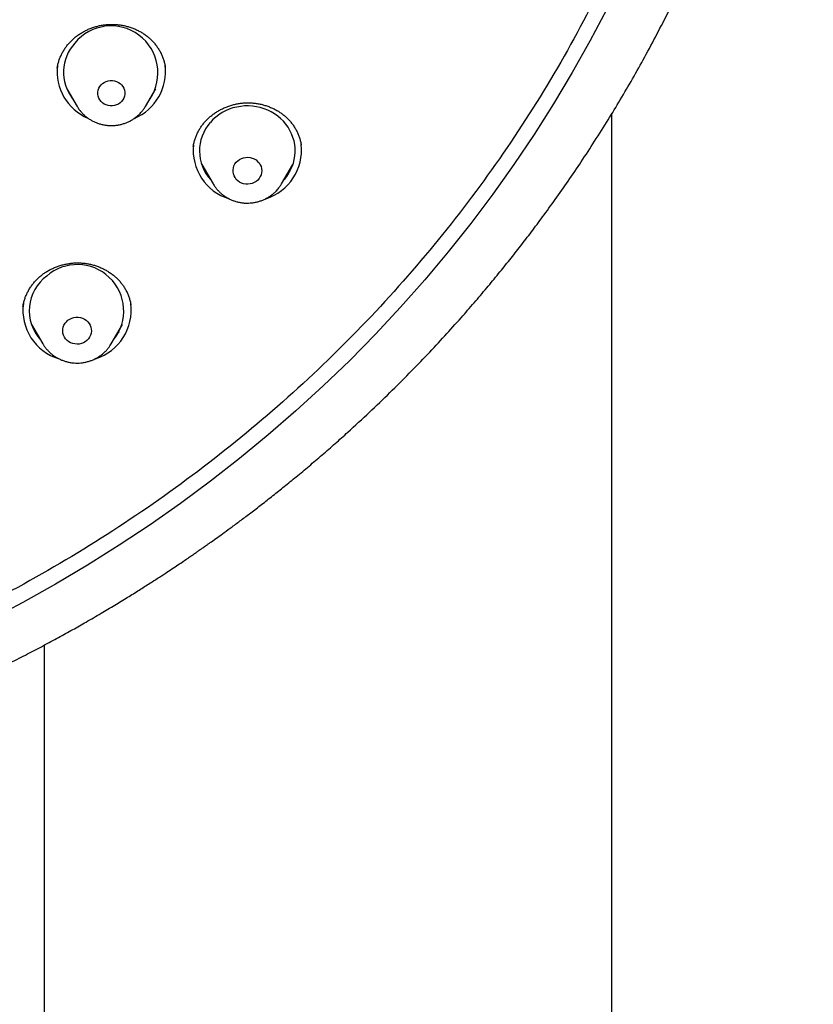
# Model space of a CAD drawing. Header units: millimetres. Extents: x 8 to 789, y 12 to 2370.
# Tile 63 of 85: x 398 to 423, y 2143 to 2174. Entities that reach past the tile are written whole.
import ezdxf

# ---------------------------------------------------------------- set-up
doc = ezdxf.new("R2010")
doc.units = ezdxf.units.MM

msp = doc.modelspace()

# ---------------------------------------------------------------- linework, layer by layer
at = {"color": 7, "linetype": 'Continuous', "lineweight": 30}
for p, q in [((399.372, 2172.312), (399.371, 2172.307)), ((402.76, 2172.337), (402.757, 2172.354)), ((399.677, 2171.657), (399.999, 2171.11)), ((402.138, 2171.11), (402.46, 2171.657)), ((399.775, 2171.49), (399.755, 2171.509)), ((402.389, 2171.523), (402.372, 2171.507)), ((399.999, 2171.11), (399.996, 2171.115)), ((416.76, 2016.369), (416.76, 2170.889)), ((407.019, 2169.891), (407.018, 2169.9)), ((403.902, 2169.289), (404.261, 2168.679)), ((406.401, 2168.679), (406.76, 2169.289)), ((406.657, 2169.065), (406.591, 2169.001)), ((398.301, 2164.84), (398.3, 2164.835)), ((398.565, 2164.274), (398.925, 2163.664)), ((401.064, 2163.664), (401.424, 2164.274)), ((401.317, 2164.047), (401.255, 2163.987)), ((398.96, 2154.215), (398.96, 2016.369))]:
    msp.add_line(p, q, dxfattribs=at)
at = {"color": 7, "linetype": 'Continuous', "lineweight": 30, "flags": 128}
for points in [[(416.593, 2174.161), (416.066, 2173.159), (415.512, 2172.169), (414.931, 2171.194), (414.323, 2170.233), (413.688, 2169.287), (413.027, 2168.358), (412.34, 2167.444), (411.628, 2166.549), (410.892, 2165.671), (410.131, 2164.811), (409.346, 2163.97), (408.539, 2163.149), (407.708, 2162.348), (406.856, 2161.568), (405.982, 2160.809), (405.088, 2160.072), (404.173, 2159.357), (403.238, 2158.665), (402.285, 2157.996), (401.313, 2157.351), (400.324, 2156.729), (399.318, 2156.133), (398.295, 2155.561), (397.257, 2155.015)], [(400.746, 2171.784), (400.793, 2171.828), (400.847, 2171.865), (400.906, 2171.893), (400.969, 2171.913), (401.035, 2171.923), (401.101, 2171.923), (401.167, 2171.913), (401.23, 2171.894), (401.29, 2171.865), (401.343, 2171.829), (401.39, 2171.785), (401.43, 2171.734), (401.46, 2171.678), (401.481, 2171.619), (401.491, 2171.557), (401.491, 2171.495), (401.481, 2171.433), (401.46, 2171.374), (401.43, 2171.318), (401.391, 2171.267), (401.344, 2171.223), (401.29, 2171.186), (401.231, 2171.158), (401.168, 2171.139), (401.102, 2171.129), (401.036, 2171.129), (400.97, 2171.138), (400.907, 2171.158), (400.848, 2171.186), (400.794, 2171.223), (400.747, 2171.267), (400.708, 2171.317), (400.677, 2171.373), (400.657, 2171.432), (400.646, 2171.494), (400.646, 2171.556), (400.656, 2171.618), (400.677, 2171.678), (400.707, 2171.733), (400.746, 2171.784)], [(406.475, 2168.805), (406.491, 2168.823), (406.565, 2168.916), (406.631, 2169.014), (406.689, 2169.117), (406.737, 2169.225), (406.775, 2169.336), (406.804, 2169.449), (406.822, 2169.564), (406.831, 2169.68), (406.829, 2169.797), (406.817, 2169.913), (406.794, 2170.027), (406.762, 2170.14), (406.72, 2170.249), (406.668, 2170.355), (406.608, 2170.457), (406.538, 2170.553), (406.461, 2170.644), (406.375, 2170.729), (406.283, 2170.806), (406.184, 2170.876), (406.079, 2170.939), (405.969, 2170.992), (405.855, 2171.038), (405.737, 2171.074), (405.616, 2171.101), (405.494, 2171.118), (405.37, 2171.126), (405.246, 2171.124), (405.123, 2171.113), (405.001, 2171.092), (404.881, 2171.061), (404.764, 2171.022), (404.652, 2170.973), (404.543, 2170.916), (404.441, 2170.851), (404.344, 2170.778), (404.254, 2170.698), (404.172, 2170.611)], [(404.983, 2169.363), (405.031, 2169.409), (405.086, 2169.449), (405.146, 2169.48), (405.211, 2169.502), (405.278, 2169.514), (405.347, 2169.517), (405.416, 2169.51), (405.482, 2169.493), (405.545, 2169.466), (405.603, 2169.431), (405.655, 2169.388), (405.699, 2169.338), (405.734, 2169.283), (405.76, 2169.223), (405.776, 2169.16), (405.781, 2169.095), (405.776, 2169.031), (405.76, 2168.968), (405.735, 2168.908), (405.7, 2168.852), (405.656, 2168.802), (405.605, 2168.759), (405.547, 2168.723), (405.484, 2168.697), (405.418, 2168.679), (405.349, 2168.672), (405.281, 2168.674), (405.213, 2168.686), (405.148, 2168.708), (405.087, 2168.739), (405.033, 2168.778), (404.985, 2168.824), (404.945, 2168.877), (404.914, 2168.935), (404.893, 2168.997), (404.883, 2169.061), (404.882, 2169.126), (404.893, 2169.19), (404.913, 2169.251), (404.944, 2169.309), (404.983, 2169.363)], [(399.709, 2164.406), (399.765, 2164.443), (399.827, 2164.472), (399.893, 2164.491), (399.961, 2164.501), (400.03, 2164.501), (400.098, 2164.491), (400.164, 2164.471), (400.225, 2164.442), (400.282, 2164.405), (400.331, 2164.36), (400.373, 2164.308), (400.405, 2164.251), (400.429, 2164.19), (400.442, 2164.127), (400.444, 2164.062), (400.436, 2163.998), (400.418, 2163.935), (400.389, 2163.876), (400.352, 2163.822), (400.306, 2163.774), (400.252, 2163.733), (400.193, 2163.7), (400.129, 2163.676), (400.062, 2163.661), (399.993, 2163.656), (399.925, 2163.662), (399.858, 2163.676), (399.794, 2163.701), (399.735, 2163.734), (399.682, 2163.775), (399.636, 2163.824), (399.599, 2163.878), (399.571, 2163.937), (399.552, 2164), (399.545, 2164.064), (399.547, 2164.129), (399.561, 2164.192), (399.584, 2164.253), (399.617, 2164.31), (399.659, 2164.361), (399.709, 2164.406)], [(398.925, 2163.664), (398.923, 2163.667), (398.921, 2163.67)]]:
    msp.add_lwpolyline(points, dxfattribs=at)
at = {"color": 7, "linetype": 'Continuous', "lineweight": 30}
for centre, radius, start, end in [((401.062, 2172.168), 1.467, 326.2087, 140.7316), ((400.916, 2172.183), 1.347, 137.2764, 218.0719), ((400.951, 2172.196), 1.58, 173.1799, 246.9555), ((401.186, 2172.196), 1.58, 292.5233, 7.8769), ((405.18, 2169.717), 1.348, 138.433, 222.5294), ((405.229, 2169.737), 1.595, 173.9425, 252.7759), ((405.432, 2169.737), 1.595, 287.4227, 6.3995), ((400.001, 2164.697), 1.455, 321.4436, 131.215), ((399.852, 2164.704), 1.355, 126.6329, 222.3615), ((399.889, 2164.718), 1.591, 172.2944, 253.1995), ((400.099, 2164.719), 1.592, 287.4273, 7.6745)]:
    msp.add_arc(centre, radius, start, end, dxfattribs=at)
for points, knots in [([(372.391, 2150.436), (371.188, 2150.543), (368.783, 2150.756), (365.225, 2151.419), (361.733, 2152.33), (358.358, 2153.498), (355.12, 2154.901), (352.034, 2156.525), (349.093, 2158.371), (346.315, 2160.429), (343.718, 2162.685), (341.317, 2165.126), (339.127, 2167.736), (337.162, 2170.499), (335.434, 2173.399), (333.953, 2176.418), (332.729, 2179.536), (331.769, 2182.735), (331.079, 2185.995), (330.663, 2189.295), (330.524, 2192.617), (330.663, 2195.938), (331.079, 2199.238), (331.769, 2202.498), (332.729, 2205.697), (333.953, 2208.815), (335.434, 2211.834), (337.162, 2214.734), (339.127, 2217.497), (341.317, 2220.108), (343.718, 2222.548), (346.315, 2224.804), (349.093, 2226.862), (352.034, 2228.709), (355.12, 2230.333), (358.332, 2231.724), (361.65, 2232.874), (365.054, 2233.777), (368.523, 2234.425), (372.036, 2234.816), (375.57, 2234.946), (379.105, 2234.816), (382.617, 2234.425), (386.086, 2233.777), (389.49, 2232.874), (392.809, 2231.724), (396.021, 2230.333), (399.107, 2228.709), (402.048, 2226.862), (404.825, 2224.804), (407.423, 2222.548), (409.824, 2220.108), (412.013, 2217.497), (413.979, 2214.734), (415.707, 2211.834), (417.188, 2208.815), (418.412, 2205.697), (419.372, 2202.498), (420.062, 2199.238), (420.478, 2195.938), (420.617, 2192.617), (420.478, 2189.295), (420.062, 2185.995), (419.372, 2182.735), (418.412, 2179.536), (417.188, 2176.418), (415.707, 2173.399), (413.979, 2170.499), (412.013, 2167.736), (409.824, 2165.126), (407.423, 2162.685), (404.825, 2160.429), (402.048, 2158.371), (399.107, 2156.525), (396.021, 2154.901), (392.782, 2153.498), (389.407, 2152.33), (385.915, 2151.419), (382.357, 2150.756), (379.952, 2150.543), (378.75, 2150.436)], [0, 0, 0, 0, 0.013106, 0.026212, 0.039318, 0.052424, 0.065212, 0.078, 0.090788, 0.103576, 0.116364, 0.129151, 0.141939, 0.154727, 0.167515, 0.180303, 0.193091, 0.205879, 0.218667, 0.231454, 0.244242, 0.25703, 0.269818, 0.282606, 0.295394, 0.308182, 0.32097, 0.333758, 0.346545, 0.359333, 0.372121, 0.384909, 0.397697, 0.410485, 0.423273, 0.436061, 0.448848, 0.461636, 0.474424, 0.487212, 0.5, 0.512788, 0.525576, 0.538364, 0.551152, 0.563939, 0.576727, 0.589515, 0.602303, 0.615091, 0.627879, 0.640667, 0.653455, 0.666242, 0.67903, 0.691818, 0.704606, 0.717394, 0.730182, 0.74297, 0.755758, 0.768546, 0.781333, 0.794121, 0.806909, 0.819697, 0.832485, 0.845273, 0.858061, 0.870849, 0.883636, 0.896424, 0.909212, 0.922, 0.934788, 0.947576, 0.960682, 0.973788, 0.986894, 1, 1, 1, 1]), ([(397.144, 2153.295), (397.212, 2153.327), (397.469, 2153.45), (397.902, 2153.665), (398.432, 2153.936), (398.933, 2154.199), (399.404, 2154.454), (399.85, 2154.701), (400.295, 2154.953), (400.735, 2155.21), (401.169, 2155.468), (401.569, 2155.712), (401.935, 2155.94), (402.268, 2156.152), (402.556, 2156.338), (402.803, 2156.499), (403.011, 2156.638), (403.196, 2156.762), (403.359, 2156.872), (403.5, 2156.968), (403.619, 2157.05), (403.715, 2157.116), (403.792, 2157.17), (403.849, 2157.21), (403.896, 2157.243), (403.942, 2157.274), (403.995, 2157.312), (404.058, 2157.356), (404.128, 2157.406), (404.241, 2157.486), (404.402, 2157.601), (404.62, 2157.758), (404.867, 2157.94), (405.144, 2158.146), (405.45, 2158.376), (405.784, 2158.633), (406.134, 2158.908), (406.499, 2159.199), (406.875, 2159.507), (407.272, 2159.837), (407.678, 2160.184), (408.084, 2160.538), (408.578, 2160.981), (409.152, 2161.511), (409.793, 2162.127), (410.4, 2162.733), (410.973, 2163.327), (411.514, 2163.908), (412.001, 2164.449), (412.438, 2164.95), (412.83, 2165.412), (413.201, 2165.86), (413.553, 2166.298), (413.897, 2166.734), (414.24, 2167.182), (414.604, 2167.67), (414.989, 2168.201), (415.393, 2168.777), (415.805, 2169.385), (416.223, 2170.023), (416.63, 2170.671), (417.026, 2171.324), (417.409, 2171.983), (417.792, 2172.668), (418.174, 2173.381), (418.553, 2174.122), (418.886, 2174.805), (419.175, 2175.423), (419.421, 2175.969), (419.658, 2176.518), (419.882, 2177.055), (420.087, 2177.566), (420.273, 2178.048), (420.442, 2178.5), (420.595, 2178.922), (420.732, 2179.313), (420.854, 2179.674), (420.963, 2180.003), (421.059, 2180.302), (421.143, 2180.568), (421.215, 2180.805), (421.277, 2181.01), (421.329, 2181.184), (421.366, 2181.311), (421.391, 2181.399), (421.41, 2181.465), (421.432, 2181.541), (421.456, 2181.626), (421.484, 2181.725), (421.516, 2181.839), (421.555, 2181.981), (421.601, 2182.15), (421.654, 2182.347), (421.711, 2182.567), (421.772, 2182.807), (421.835, 2183.059), (421.898, 2183.316), (421.957, 2183.57), (422.037, 2183.916), (422.131, 2184.345), (422.236, 2184.852), (422.33, 2185.332), (422.413, 2185.786), (422.487, 2186.214), (422.552, 2186.616), (422.609, 2186.989), (422.658, 2187.334), (422.703, 2187.659), (422.743, 2187.971), (422.787, 2188.333), (422.832, 2188.74), (422.877, 2189.185), (422.908, 2189.528), (422.929, 2189.774), (422.941, 2189.926), (422.95, 2190.046), (422.957, 2190.145), (422.964, 2190.236), (422.972, 2190.348), (422.981, 2190.497), (422.994, 2190.69), (423.007, 2190.928), (423.02, 2191.188), (423.035, 2191.503), (423.047, 2191.852), (423.057, 2192.217), (423.064, 2192.547), (423.067, 2192.842), (423.069, 2193.128), (423.069, 2193.316), (423.068, 2193.406)], [0, 0, 0, 0, 0.004381, 0.01649, 0.02808, 0.038959, 0.049338, 0.059217, 0.068596, 0.07911, 0.088914, 0.09801, 0.106397, 0.114074, 0.121043, 0.126423, 0.131287, 0.135636, 0.13947, 0.142789, 0.145593, 0.147881, 0.149655, 0.151051, 0.151957, 0.15302, 0.154299, 0.155792, 0.157489, 0.159359, 0.163849, 0.169088, 0.175074, 0.181808, 0.189291, 0.197521, 0.2065, 0.215388, 0.224904, 0.235049, 0.245723, 0.256313, 0.266711, 0.284804, 0.302287, 0.319161, 0.335425, 0.351081, 0.366126, 0.378537, 0.3905, 0.402016, 0.413083, 0.423842, 0.435001, 0.446654, 0.460043, 0.474032, 0.488619, 0.503804, 0.519588, 0.534304, 0.549505, 0.565191, 0.581361, 0.598016, 0.615155, 0.626971, 0.639007, 0.651218, 0.662958, 0.674019, 0.684401, 0.694104, 0.703127, 0.711472, 0.719136, 0.726122, 0.732428, 0.738054, 0.743001, 0.747373, 0.751029, 0.753968, 0.755365, 0.756569, 0.758106, 0.760103, 0.76192, 0.764308, 0.767266, 0.770795, 0.774895, 0.779565, 0.78449, 0.789869, 0.795238, 0.800487, 0.805618, 0.816642, 0.827074, 0.836914, 0.846162, 0.854989, 0.863199, 0.870792, 0.877769, 0.884326, 0.890656, 0.89676, 0.906411, 0.915436, 0.923836, 0.927272, 0.930357, 0.933081, 0.934552, 0.936353, 0.938608, 0.941317, 0.945422, 0.950263, 0.955744, 0.961164, 0.969272, 0.97688, 0.98325, 0.989218, 0.994779, 1, 1, 1, 1]), ([(399.371, 2172.307), (399.372, 2172.312), (399.377, 2172.354), (399.395, 2172.434), (399.427, 2172.547), (399.468, 2172.657), (399.518, 2172.765), (399.575, 2172.868), (399.641, 2172.968), (399.714, 2173.062), (399.794, 2173.15), (399.881, 2173.233), (399.974, 2173.31), (400.073, 2173.38), (400.178, 2173.445), (400.288, 2173.503), (400.402, 2173.553), (400.52, 2173.596), (400.641, 2173.63), (400.763, 2173.657), (400.886, 2173.674), (401.01, 2173.684), (401.133, 2173.685), (401.256, 2173.677), (401.379, 2173.661), (401.502, 2173.637), (401.622, 2173.605), (401.74, 2173.565), (401.854, 2173.517), (401.963, 2173.462), (402.067, 2173.4), (402.165, 2173.332), (402.256, 2173.258), (402.34, 2173.178), (402.419, 2173.091), (402.492, 2172.998), (402.557, 2172.9), (402.615, 2172.797), (402.665, 2172.69), (402.706, 2172.58), (402.738, 2172.469), (402.756, 2172.388), (402.761, 2172.344), (402.762, 2172.337)], [0, 0, 0, 0, 0.002893, 0.028668, 0.054533, 0.080436, 0.106307, 0.132091, 0.15774, 0.183217, 0.208494, 0.233545, 0.258668, 0.283947, 0.309353, 0.334847, 0.360381, 0.385892, 0.411328, 0.436649, 0.461828, 0.486812, 0.511609, 0.536564, 0.56175, 0.587126, 0.612635, 0.638211, 0.663774, 0.689239, 0.714546, 0.739651, 0.764526, 0.789371, 0.814647, 0.840265, 0.866143, 0.892186, 0.918291, 0.944327, 0.970189, 0.995796, 1, 1, 1, 1]), ([(399.997, 2171.116), (400.003, 2171.105), (400.026, 2171.064), (400.073, 2170.997), (400.139, 2170.917), (400.213, 2170.842), (400.292, 2170.774), (400.378, 2170.713), (400.469, 2170.659), (400.564, 2170.613), (400.664, 2170.575), (400.766, 2170.545), (400.871, 2170.524), (400.978, 2170.512), (401.085, 2170.509), (401.192, 2170.515), (401.299, 2170.53), (401.403, 2170.553), (401.505, 2170.586), (401.604, 2170.627), (401.699, 2170.676), (401.789, 2170.733), (401.873, 2170.797), (401.942, 2170.859), (401.98, 2170.9), (401.995, 2170.916)], [0, 0, 0, 0, 0.016295, 0.061211, 0.106202, 0.151276, 0.196439, 0.241693, 0.287037, 0.332468, 0.37798, 0.423567, 0.46922, 0.514929, 0.560684, 0.606475, 0.652286, 0.698105, 0.743917, 0.78971, 0.83547, 0.881183, 0.926836, 0.972417, 1, 1, 1, 1]), ([(401.995, 2170.916), (402.011, 2170.934), (402.049, 2170.978), (402.098, 2171.043), (402.126, 2171.092), (402.138, 2171.111)], [0, 0, 0, 0, 0.29401, 0.725668, 1, 1, 1, 1]), ([(404, 2170.625), (404.013, 2170.639), (404.052, 2170.682), (404.122, 2170.751), (404.213, 2170.829), (404.31, 2170.901), (404.414, 2170.968), (404.522, 2171.027), (404.636, 2171.08), (404.753, 2171.124), (404.873, 2171.161), (404.994, 2171.19), (405.117, 2171.21), (405.239, 2171.222), (405.362, 2171.225), (405.485, 2171.22), (405.609, 2171.206), (405.732, 2171.184), (405.854, 2171.154), (405.973, 2171.116), (406.088, 2171.071), (406.199, 2171.018), (406.304, 2170.958), (406.402, 2170.893), (406.495, 2170.82), (406.581, 2170.742), (406.662, 2170.657), (406.736, 2170.566), (406.803, 2170.469), (406.863, 2170.368), (406.915, 2170.262), (406.958, 2170.154), (406.992, 2170.043), (407.013, 2169.956), (407.019, 2169.904), (407.021, 2169.891)], [0, 0, 0, 0, 0.014993, 0.045799, 0.076778, 0.107992, 0.139403, 0.170958, 0.202585, 0.234189, 0.265673, 0.29696, 0.327988, 0.358695, 0.38922, 0.420045, 0.451282, 0.48284, 0.514608, 0.546463, 0.57825, 0.60983, 0.641103, 0.671991, 0.702592, 0.733529, 0.76489, 0.796575, 0.82851, 0.860611, 0.892787, 0.924933, 0.956962, 0.988813, 1, 1, 1, 1]), ([(403.635, 2169.846), (403.641, 2169.881), (403.653, 2169.954), (403.683, 2170.063), (403.723, 2170.175), (403.771, 2170.283), (403.827, 2170.388), (403.892, 2170.488), (403.95, 2170.566), (403.988, 2170.611), (404, 2170.625)], [0, 0, 0, 0, 0.123428, 0.260007, 0.396797, 0.533306, 0.669178, 0.804126, 0.937943, 1, 1, 1, 1]), ([(404.081, 2168.984), (404.078, 2168.987), (404.053, 2169.008), (404.031, 2169.031), (404.012, 2169.05)], [0, 0, 0, 0, 0.1428854, 1, 1, 1, 1]), ([(404.261, 2168.682), (404.27, 2168.666), (404.297, 2168.619), (404.349, 2168.548), (404.417, 2168.469), (404.492, 2168.396), (404.573, 2168.329), (404.66, 2168.269), (404.751, 2168.217), (404.848, 2168.172), (404.948, 2168.136), (405.051, 2168.108), (405.156, 2168.089), (405.263, 2168.079), (405.37, 2168.078), (405.478, 2168.086), (405.584, 2168.103), (405.688, 2168.128), (405.789, 2168.162), (405.887, 2168.205), (405.981, 2168.256), (406.07, 2168.315), (406.153, 2168.38), (406.22, 2168.443), (406.258, 2168.485), (406.272, 2168.501)], [0, 0, 0, 0, 0.024442, 0.068997, 0.113628, 0.158343, 0.203147, 0.248041, 0.293024, 0.338092, 0.383239, 0.428459, 0.473743, 0.51908, 0.56446, 0.609874, 0.655304, 0.700738, 0.746164, 0.791567, 0.836935, 0.882254, 0.92751, 0.972693, 1, 1, 1, 1]), ([(406.272, 2168.501), (406.288, 2168.519), (406.325, 2168.564), (406.369, 2168.625), (406.394, 2168.669), (406.402, 2168.683)], [0, 0, 0, 0, 0.318805, 0.786352, 1, 1, 1, 1]), ([(398.9, 2165.832), (398.916, 2165.844), (398.963, 2165.879), (399.046, 2165.934), (399.151, 2165.994), (399.262, 2166.047), (399.377, 2166.093), (399.496, 2166.132), (399.618, 2166.163), (399.742, 2166.186), (399.867, 2166.2), (399.992, 2166.206), (400.116, 2166.204), (400.238, 2166.193), (400.358, 2166.174), (400.478, 2166.146), (400.596, 2166.111), (400.711, 2166.067), (400.824, 2166.016), (400.933, 2165.957), (401.036, 2165.892), (401.133, 2165.82), (401.223, 2165.743), (401.305, 2165.66), (401.38, 2165.573), (401.448, 2165.48), (401.508, 2165.382), (401.562, 2165.279), (401.607, 2165.172), (401.644, 2165.062), (401.67, 2164.963), (401.679, 2164.902), (401.683, 2164.878)], [0, 0, 0, 0, 0.016444, 0.050051, 0.083856, 0.117931, 0.152235, 0.186706, 0.221265, 0.255811, 0.290232, 0.324444, 0.358378, 0.391967, 0.425375, 0.459137, 0.493358, 0.527939, 0.562758, 0.597682, 0.632544, 0.667193, 0.701519, 0.73544, 0.769068, 0.803081, 0.837569, 0.872414, 0.907534, 0.942829, 0.978198, 1, 1, 1, 1]), ([(398.298, 2164.835), (398.302, 2164.858), (398.311, 2164.919), (398.336, 2165.016), (398.372, 2165.125), (398.417, 2165.233), (398.471, 2165.339), (398.533, 2165.441), (398.603, 2165.538), (398.68, 2165.63), (398.764, 2165.717), (398.839, 2165.783), (398.885, 2165.82), (398.9, 2165.832)], [0, 0, 0, 0, 0.060893, 0.159107, 0.258121, 0.357743, 0.457741, 0.55786, 0.65775, 0.757167, 0.85591, 0.953834, 1, 1, 1, 1]), ([(398.743, 2163.973), (398.738, 2163.976), (398.716, 2163.995), (398.696, 2164.016), (398.679, 2164.033)], [0, 0, 0, 0, 0.186617, 1, 1, 1, 1]), ([(398.922, 2163.67), (398.928, 2163.66), (398.95, 2163.62), (398.997, 2163.554), (399.062, 2163.473), (399.135, 2163.399), (399.215, 2163.33), (399.3, 2163.269), (399.391, 2163.215), (399.486, 2163.168), (399.586, 2163.13), (399.688, 2163.1), (399.793, 2163.078), (399.899, 2163.066), (400.007, 2163.062), (400.114, 2163.068), (400.22, 2163.083), (400.325, 2163.106), (400.427, 2163.138), (400.526, 2163.179), (400.621, 2163.228), (400.7, 2163.277), (400.746, 2163.311), (400.763, 2163.324)], [0, 0, 0, 0, 0.016388, 0.065868, 0.11543, 0.165083, 0.214834, 0.264684, 0.314635, 0.364681, 0.414817, 0.465035, 0.515327, 0.565681, 0.616087, 0.666532, 0.717, 0.767477, 0.817947, 0.868397, 0.918811, 0.969173, 1, 1, 1, 1]), ([(400.763, 2163.324), (400.782, 2163.339), (400.828, 2163.375), (400.896, 2163.441), (400.965, 2163.519), (401.022, 2163.595), (401.052, 2163.645), (401.064, 2163.666)], [0, 0, 0, 0, 0.1549572, 0.3848118, 0.6144387, 0.8436015, 1, 1, 1, 1])]:
    msp.add_open_spline(points, degree=3, knots=knots, dxfattribs=at)

doc.saveas('drawing.dxf')
